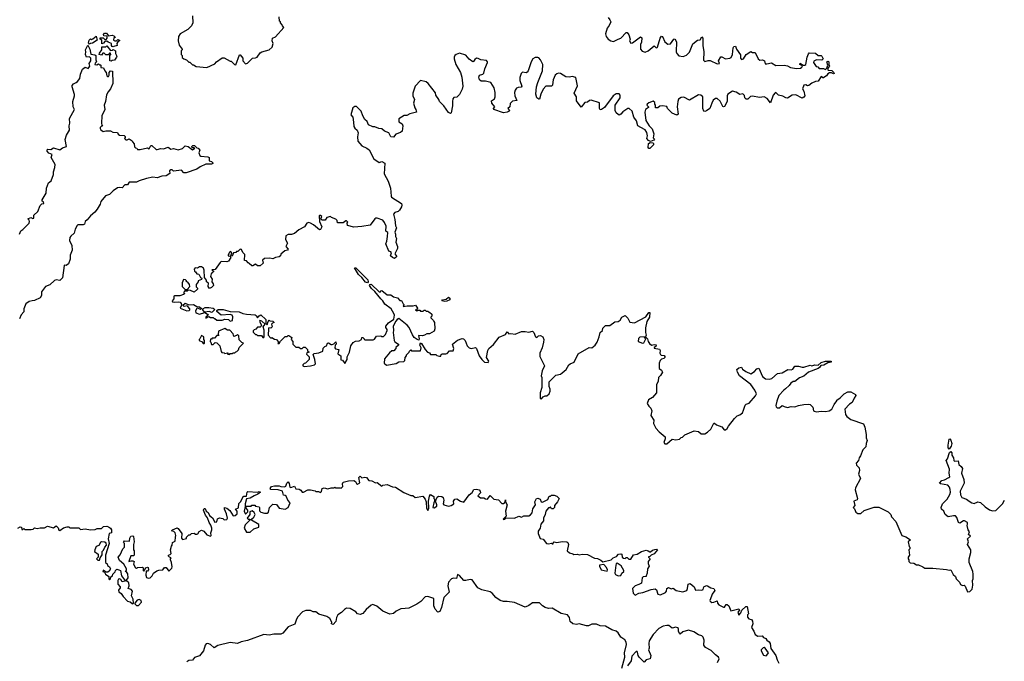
# Model space of a CAD drawing. Extents: x 2219101 to 2444320, y 201258 to 358766.
# Tile 88 of 256: x 2310459 to 2321378, y 263749 to 270860. Entities that reach past the tile are written whole.
import ezdxf

# ---------------------------------------------------------------- set-up
doc = ezdxf.new("R2010")
doc.units = 0

msp = doc.modelspace()

# ---------------------------------------------------------------- linework, layer by layer
at = {"layer": '0CON10XD'}
for points in [[(2312377, 270903), (2312380, 270825), (2312366, 270794), (2312325, 270752), (2312240, 270705), (2312222, 270675), (2312218, 270625), (2312228, 270578), (2312260, 270535), (2312260, 270525), (2312250, 270515), (2312250, 270475), (2312260, 270465), (2312262, 270442), (2312280, 270425), (2312310, 270415), (2312335, 270390), (2312345, 270390), (2312375, 270360), (2312385, 270360), (2312415, 270340), (2312535, 270332), (2312625, 270372), (2312640, 270395), (2312705, 270438), (2312725, 270438), (2312795, 270400), (2312805, 270400), (2312840, 270365), (2312855, 270362), (2312895, 270470), (2312905, 270470), (2312932, 270435), (2312933, 270405), (2312965, 270372), (2312985, 270380), (2313040, 270435), (2313075, 270438), (2313093, 270447), (2313127, 270493), (2313144, 270506), (2313224, 270526), (2313258, 270555), (2313270, 270595), (2313258, 270628), (2313262, 270655), (2313295, 270670), (2313390, 270775), (2313372, 270792), (2313370, 270805), (2313350, 270825), (2313350, 270835), (2313340, 270845), (2313338, 270892)], [(2316983, 270883), (2317005, 270860), (2317013, 270835), (2316996, 270795), (2316972, 270768), (2316957, 270705), (2316963, 270675), (2316984, 270644), (2317015, 270627), (2317045, 270620), (2317095, 270646), (2317125, 270654), (2317185, 270717), (2317195, 270720), (2317214, 270694), (2317228, 270645), (2317223, 270625), (2317235, 270602), (2317255, 270603), (2317345, 270670), (2317359, 270659), (2317355, 270612), (2317342, 270585), (2317342, 270535), (2317360, 270510), (2317395, 270502), (2317429, 270515), (2317495, 270572), (2317515, 270553), (2317525, 270550), (2317532, 270555), (2317563, 270657), (2317575, 270678), (2317586, 270676), (2317615, 270616), (2317645, 270590), (2317676, 270594), (2317714, 270646), (2317725, 270648), (2317744, 270615), (2317739, 270505), (2317746, 270486), (2317770, 270460), (2317815, 270452), (2317855, 270467), (2317885, 270502), (2317925, 270592), (2317975, 270632), (2318005, 270638), (2318025, 270670), (2318036, 270655), (2318034, 270575), (2318046, 270505), (2318042, 270412), (2318057, 270397), (2318095, 270408), (2318117, 270407), (2318195, 270371), (2318220, 270375), (2318210, 270405), (2318235, 270450), (2318245, 270450), (2318285, 270428), (2318335, 270434), (2318348, 270442), (2318364, 270476), (2318372, 270548), (2318378, 270565), (2318395, 270568), (2318409, 270535), (2318452, 270472), (2318452, 270435), (2318465, 270420), (2318485, 270425), (2318515, 270473), (2318565, 270508), (2318585, 270498), (2318616, 270496), (2318648, 270425), (2318665, 270413), (2318695, 270416), (2318718, 270405), (2318725, 270372), (2318745, 270370), (2318795, 270382), (2318845, 270352), (2318935, 270357), (2318975, 270348), (2319005, 270332), (2319075, 270320), (2319116, 270324), (2319132, 270335), (2319138, 270348), (2319110, 270365), (2319115, 270380), (2319148, 270358), (2319165, 270358), (2319176, 270364), (2319192, 270445), (2319205, 270482), (2319215, 270493), (2319285, 270490), (2319315, 270462), (2319345, 270462), (2319355, 270457), (2319370, 270425), (2319355, 270412), (2319294, 270416), (2319265, 270400), (2319260, 270385), (2319292, 270342), (2319308, 270338), (2319325, 270320), (2319371, 270321), (2319395, 270310), (2319408, 270322), (2319420, 270355), (2319410, 270395), (2319425, 270400), (2319430, 270395), (2319430, 270355), (2319440, 270345), (2319420, 270325), (2319420, 270305), (2319425, 270300), (2319465, 270298), (2319488, 270275), (2319490, 270265), (2319485, 270262), (2319462, 270272), (2319438, 270272), (2319420, 270260), (2319405, 270238), (2319375, 270220), (2319364, 270214), (2319358, 270228), (2319345, 270230), (2319312, 270178), (2319285, 270174), (2319244, 270156), (2319210, 270130), (2319195, 270129), (2319175, 270139), (2319154, 270136), (2319140, 270095), (2319155, 270070), (2319164, 270016), (2319155, 270003), (2319135, 269992), (2319065, 270029), (2319025, 270024), (2318975, 269992), (2318955, 269994), (2318923, 270013), (2318873, 270025), (2318845, 270054), (2318835, 270050), (2318814, 270025), (2318785, 269940), (2318747, 269987), (2318715, 270004), (2318663, 269997), (2318585, 270014), (2318562, 270008), (2318535, 269981), (2318515, 269978), (2318500, 269995), (2318495, 270020), (2318477, 270037), (2318445, 270030), (2318405, 270058), (2318365, 270070), (2318310, 270035), (2318304, 270015), (2318306, 269954), (2318275, 269898), (2318265, 269893), (2318255, 269900), (2318226, 269956), (2318195, 269986), (2318175, 269986), (2318150, 269970), (2318134, 269935), (2318112, 269878), (2318075, 269850), (2318055, 269842), (2318047, 269847), (2318036, 269875), (2318034, 270004), (2318013, 270023), (2317985, 270026), (2317885, 269970), (2317825, 270001), (2317795, 269999), (2317765, 269978), (2317756, 269955), (2317751, 269895), (2317760, 269815), (2317745, 269803), (2317694, 269824), (2317642, 269875), (2317637, 269897), (2317587, 269907), (2317558, 269902), (2317535, 269882), (2317510, 269885), (2317510, 269915), (2317503, 269923), (2317502, 269942), (2317483, 269957), (2317435, 269940), (2317418, 269925), (2317412, 269915), (2317432, 269895), (2317432, 269888), (2317397, 269865), (2317392, 269835), (2317401, 269745), (2317441, 269685), (2317471, 269651), (2317490, 269595), (2317485, 269550), (2317498, 269535), (2317490, 269525), (2317455, 269509), (2317431, 269521), (2317414, 269545), (2317420, 269575), (2317415, 269611), (2317395, 269638), (2317346, 269666)], [(2311235, 270590), (2311223, 270603), (2311230, 270635), (2311243, 270647), (2311255, 270642), (2311271, 270649), (2311308, 270678), (2311320, 270635), (2311265, 270600), (2311243, 270597), (2311235, 270590)], [(2311495, 270558), (2311485, 270562), (2311478, 270575), (2311476, 270596), (2311440, 270610), (2311425, 270622), (2311405, 270620), (2311389, 270601), (2311372, 270592), (2311370, 270635), (2311350, 270645), (2311352, 270658), (2311385, 270660), (2311405, 270640), (2311418, 270642), (2311430, 270655), (2311428, 270678), (2311392, 270682), (2311388, 270695), (2311399, 270711), (2311421, 270711), (2311445, 270680), (2311485, 270688), (2311505, 270680), (2311520, 270665), (2311502, 270658), (2311500, 270635), (2311515, 270628), (2311532, 270628), (2311548, 270642), (2311567, 270635), (2311568, 270625), (2311546, 270614), (2311538, 270595), (2311540, 270575), (2311505, 270562), (2311495, 270558)], [(2310456, 268484), (2310471, 268519), (2310496, 268534), (2310566, 268604), (2310570, 268625), (2310565, 268640), (2310550, 268655), (2310583, 268667), (2310605, 268658), (2310615, 268662), (2310618, 268695), (2310662, 268735), (2310685, 268800), (2310705, 268820), (2310727, 268825), (2310725, 268840), (2310708, 268848), (2310707, 268865), (2310752, 268938), (2310756, 268995), (2310779, 269051), (2310808, 269075), (2310836, 269144), (2310833, 269175), (2310849, 269221), (2310852, 269255), (2310808, 269335), (2310818, 269368), (2310782, 269382), (2310763, 269403), (2310763, 269417), (2310773, 269427), (2310805, 269423), (2310835, 269440), (2310905, 269417), (2310935, 269442), (2310977, 269455), (2310963, 269533), (2310980, 269580), (2311013, 269637), (2311007, 269685), (2311017, 269715), (2311012, 269765), (2311066, 269865), (2311054, 269895), (2311047, 269955), (2311068, 270015), (2311067, 270033), (2311042, 270115), (2311043, 270133), (2311055, 270148), (2311085, 270163), (2311102, 270175), (2311125, 270210), (2311134, 270255), (2311156, 270314), (2311185, 270333), (2311220, 270320), (2311236, 270345), (2311229, 270375), (2311247, 270405), (2311248, 270435), (2311235, 270450), (2311200, 270445), (2311190, 270475), (2311193, 270505), (2311188, 270525), (2311215, 270580), (2311237, 270535), (2311247, 270477), (2311292, 270472), (2311302, 270462), (2311302, 270415), (2311310, 270395), (2311295, 270380), (2311292, 270365), (2311315, 270362), (2311335, 270370), (2311345, 270360), (2311355, 270360), (2311360, 270355), (2311360, 270330), (2311388, 270328), (2311402, 270292), (2311420, 270275), (2311425, 270240), (2311435, 270232), (2311445, 270232), (2311452, 270245), (2311450, 270275), (2311468, 270292), (2311489, 270289), (2311493, 270155), (2311466, 270095), (2311439, 270061), (2311423, 270027), (2311412, 269955), (2311396, 269915), (2311402, 269865), (2311371, 269795), (2311368, 269715), (2311372, 269692), (2311380, 269685), (2311365, 269680), (2311353, 269665), (2311353, 269655), (2311360, 269640), (2311385, 269622), (2311415, 269630), (2311465, 269630), (2311493, 269613), (2311545, 269610), (2311552, 269592), (2311565, 269580), (2311617, 269577), (2311630, 269565), (2311630, 269555), (2311620, 269545), (2311635, 269530), (2311652, 269528), (2311675, 269540), (2311708, 269518), (2311710, 269505), (2311730, 269485), (2311732, 269452), (2311745, 269440), (2311758, 269438), (2311765, 269420), (2311795, 269420), (2311875, 269440), (2311895, 269430), (2311914, 269466), (2311925, 269468), (2311972, 269422), (2311985, 269420), (2312025, 269432), (2312055, 269428), (2312105, 269448), (2312135, 269427), (2312165, 269432), (2312215, 269417), (2312265, 269434), (2312295, 269462), (2312326, 269456), (2312375, 269418), (2312400, 269435), (2312392, 269442), (2312372, 269442), (2312370, 269455), (2312380, 269465), (2312396, 269466), (2312422, 269442), (2312438, 269438), (2312458, 269415), (2312446, 269385), (2312456, 269356), (2312469, 269349), (2312545, 269342), (2312560, 269335), (2312560, 269295), (2312585, 269290), (2312600, 269275), (2312600, 269265), (2312585, 269260), (2312525, 269261), (2312461, 269229), (2312425, 269203), (2312305, 269162), (2312280, 269165), (2312252, 269192), (2312165, 269180), (2312152, 269195), (2312135, 269198), (2312121, 269185), (2312123, 269155), (2312085, 269129), (2312034, 269126), (2311985, 269109), (2311935, 269114), (2311865, 269102), (2311785, 269076), (2311755, 269059), (2311709, 269059)], [(2311475, 270400), (2311460, 270405), (2311460, 270465), (2311470, 270475), (2311468, 270488), (2311455, 270490), (2311445, 270470), (2311415, 270470), (2311395, 270490), (2311382, 270488), (2311365, 270468), (2311342, 270475), (2311345, 270490), (2311370, 270525), (2311372, 270558), (2311415, 270560), (2311425, 270570), (2311465, 270520), (2311487, 270523), (2311495, 270530), (2311520, 270515), (2311520, 270485), (2311536, 270456), (2311533, 270445), (2311509, 270411), (2311485, 270410), (2311475, 270400)], [(2317346, 269666), (2317314, 269684), (2317299, 269739), (2317270, 269780), (2317250, 269845), (2317216, 269876), (2317204, 269876), (2317149, 269841), (2317126, 269814), (2317106, 269804), (2317095, 269808), (2317075, 269830), (2317063, 269855), (2317062, 269915), (2317118, 269995), (2317117, 270025), (2317105, 270040), (2317075, 270038), (2317040, 270015), (2316945, 269887), (2316910, 269865), (2316895, 269862), (2316890, 269875), (2316889, 269939), (2316795, 269967), (2316776, 269964), (2316755, 269948), (2316725, 269942), (2316685, 269892), (2316632, 269962), (2316634, 270005), (2316609, 270045), (2316646, 270126), (2316625, 270218), (2316585, 270232), (2316555, 270224), (2316515, 270228), (2316457, 270265), (2316435, 270269), (2316415, 270261), (2316396, 270244), (2316376, 270195), (2316372, 270168), (2316369, 270135), (2316358, 270122), (2316295, 270123), (2316265, 270092), (2316239, 270035), (2316225, 269980), (2316215, 269978), (2316192, 269995), (2316184, 270035), (2316190, 270115), (2316204, 270166), (2316257, 270295), (2316260, 270365), (2316236, 270415), (2316216, 270436), (2316205, 270442), (2316175, 270442), (2316148, 270425), (2316130, 270395), (2316096, 270294), (2316085, 270278), (2316075, 270272), (2316035, 270278), (2316020, 270265), (2316005, 270220), (2316004, 270185), (2316026, 270124), (2316019, 270111), (2315985, 270108), (2315970, 270100), (2315952, 270078), (2315946, 270054), (2315949, 270015), (2315972, 269965), (2315925, 269956), (2315899, 269931), (2315894, 269895), (2315873, 269875), (2315889, 269855), (2315886, 269845), (2315864, 269834), (2315825, 269827), (2315718, 269865), (2315714, 269875), (2315727, 269895), (2315694, 269935), (2315690, 269960), (2315723, 269985), (2315732, 270005), (2315731, 270055), (2315720, 270105), (2315683, 270165), (2315625, 270178), (2315575, 270179), (2315559, 270195), (2315550, 270225), (2315558, 270245), (2315594, 270256), (2315605, 270267), (2315618, 270315), (2315648, 270385), (2315647, 270395), (2315635, 270410), (2315574, 270414), (2315545, 270430), (2315525, 270433), (2315505, 270418), (2315493, 270397), (2315483, 270393), (2315442, 270422), (2315405, 270467), (2315335, 270488), (2315300, 270475), (2315285, 270462), (2315277, 270445), (2315276, 270425), (2315296, 270365), (2315348, 270275), (2315364, 270225), (2315374, 270125), (2315365, 270090), (2315335, 270030), (2315305, 270002), (2315275, 269998), (2315262, 269985), (2315257, 269955), (2315258, 269905), (2315243, 269827), (2315235, 269822), (2315215, 269833), (2315164, 269904), (2315115, 269952), (2315107, 269977), (2315074, 270025), (2315070, 270050), (2314989, 270155), (2314965, 270171), (2314905, 270188), (2314844, 270125), (2314817, 270045), (2314817, 270015), (2314837, 269975), (2314827, 269935), (2314840, 269885), (2314853, 269865), (2314858, 269835), (2314785, 269818), (2314752, 269798), (2314723, 269797), (2314665, 269762), (2314665, 269730), (2314700, 269705), (2314708, 269685), (2314700, 269625), (2314681, 269609), (2314629, 269591), (2314605, 269560), (2314574, 269564), (2314552, 269605), (2314506, 269626), (2314475, 269652), (2314440, 269655), (2314397, 269673), (2314375, 269672), (2314328, 269695), (2314311, 269731), (2314287, 269755), (2314263, 269795), (2314246, 269846), (2314195, 269898), (2314175, 269900), (2314153, 269885), (2314133, 269805), (2314152, 269782), (2314162, 269725), (2314164, 269675), (2314175, 269657), (2314202, 269635), (2314213, 269605), (2314204, 269564), (2314208, 269515), (2314255, 269463), (2314308, 269438), (2314335, 269418), (2314387, 269317), (2314445, 269277), (2314475, 269287), (2314509, 269269), (2314502, 269152), (2314545, 269070), (2314570, 268995), (2314578, 268905), (2314582, 268895), (2314692, 268825), (2314698, 268805), (2314694, 268785), (2314670, 268750), (2314655, 268734), (2314620, 268725), (2314606, 268705), (2314621, 268645), (2314627, 268577), (2314638, 268555), (2314618, 268505), (2314628, 268485), (2314628, 268458), (2314638, 268435), (2314632, 268395), (2314648, 268345), (2314647, 268323), (2314620, 268265), (2314640, 268235), (2314615, 268213), (2314594, 268224), (2314573, 268245), (2314582, 268275), (2314576, 268286), (2314552, 268295), (2314520, 268375), (2314532, 268405), (2314538, 268458), (2314542, 268502), (2314518, 268518), (2314523, 268573), (2314504, 268614), (2314485, 268637), (2314425, 268660), (2314408, 268662), (2314397, 268653), (2314346, 268584), (2314255, 268568), (2314165, 268562), (2314095, 268580), (2314090, 268605), (2314098, 268615), (2314085, 268630), (2314075, 268630), (2314045, 268610), (2313985, 268610), (2313980, 268635), (2313965, 268650), (2313918, 268668), (2313905, 268680), (2313865, 268668), (2313845, 268640), (2313815, 268640), (2313800, 268655), (2313808, 268678), (2313795, 268690), (2313785, 268690), (2313780, 268685), (2313783, 268625), (2313808, 268565), (2313796, 268534), (2313785, 268533), (2313718, 268588), (2313685, 268606), (2313665, 268611), (2313644, 268606), (2313616, 268564), (2313555, 268533), (2313508, 268492), (2313475, 268478), (2313435, 268480), (2313412, 268465), (2313408, 268425), (2313428, 268385), (2313412, 268345), (2313437, 268317), (2313430, 268305), (2313401, 268299), (2313355, 268260), (2313350, 268245), (2313336, 268234), (2313295, 268226), (2313265, 268210), (2313234, 268216), (2313175, 268212), (2313152, 268195), (2313159, 268161), (2313125, 268132), (2313095, 268132), (2313075, 268150), (2313045, 268132), (2313033, 268133), (2313005, 268160), (2312994, 268164), (2312975, 268188), (2312952, 268192), (2312957, 268257), (2312932, 268282), (2312920, 268315), (2312905, 268318), (2312878, 268292), (2312865, 268290), (2312855, 268280), (2312832, 268278), (2312815, 268240), (2312800, 268245), (2312810, 268275), (2312795, 268290), (2312782, 268278), (2312780, 268265), (2312770, 268255), (2312770, 268245), (2312788, 268238), (2312800, 268225), (2312776, 268184), (2312755, 268178), (2312695, 268180), (2312681, 268169), (2312628, 268092), (2312595, 268090), (2312590, 268085), (2312608, 268078), (2312610, 268065), (2312595, 268060), (2312582, 268045), (2312577, 268015), (2312592, 267985), (2312590, 267955), (2312604, 267934), (2312607, 267915), (2312588, 267892), (2312565, 267880), (2312548, 267905), (2312552, 267942), (2312530, 267955), (2312530, 267975), (2312510, 268005), (2312504, 268085), (2312497, 268107), (2312475, 268122), (2312455, 268122), (2312432, 268108), (2312405, 268110), (2312393, 268095), (2312398, 268075), (2312410, 268065), (2312422, 268042), (2312445, 268040), (2312464, 268004), (2312480, 267995), (2312475, 267980), (2312440, 267965), (2312440, 267955), (2312418, 267925), (2312418, 267898), (2312430, 267885), (2312430, 267875), (2312395, 267840), (2312355, 267860), (2312328, 267862), (2312317, 267853), (2312285, 267850), (2312280, 267835), (2312290, 267825), (2312277, 267813), (2312235, 267800), (2312175, 267800), (2312170, 267795), (2312170, 267765), (2312152, 267745), (2312154, 267734), (2312175, 267728), (2312225, 267732), (2312239, 267729), (2312250, 267715), (2312254, 267695), (2312240, 267665), (2312314, 267634), (2312338, 267638), (2312347, 267643), (2312347, 267655), (2312325, 267683), (2312315, 267690), (2312285, 267683), (2312268, 267695), (2312295, 267718), (2312335, 267700), (2312385, 267704), (2312425, 267683), (2312455, 267678), (2312470, 267665), (2312472, 267655), (2312465, 267650), (2312435, 267664), (2312425, 267659), (2312410, 267635), (2312412, 267612), (2312455, 267598), (2312514, 267614), (2312542, 267595), (2312550, 267585), (2312522, 267565), (2312523, 267553), (2312555, 267570), (2312575, 267560), (2312605, 267560), (2312615, 267550), (2312625, 267550), (2312645, 267530), (2312705, 267530), (2312735, 267540), (2312775, 267538), (2312795, 267520), (2312820, 267525), (2312822, 267568), (2312816, 267585), (2312795, 267593), (2312695, 267587), (2312646, 267625), (2312644, 267636), (2312662, 267648), (2312715, 267648), (2312795, 267627), (2312894, 267624), (2312935, 267606), (2312975, 267598), (2313070, 267590), (2313082, 267582), (2313095, 267558), (2313115, 267578), (2313135, 267588), (2313188, 267538), (2313190, 267495), (2313205, 267480), (2313213, 267517), (2313225, 267530), (2313233, 267523), (2313268, 267518), (2313280, 267505), (2313262, 267498), (2313250, 267485)], [(2317434, 269434), (2317429, 269445), (2317432, 269488), (2317449, 269501), (2317484, 269494), (2317489, 269485), (2317486, 269475), (2317445, 269434), (2317434, 269434)], [(2311709, 269059), (2311672, 269058), (2311655, 269032), (2311625, 269030), (2311595, 268997), (2311565, 269002), (2311545, 268997), (2311495, 268962), (2311455, 268923), (2311411, 268909), (2311358, 268845), (2311350, 268815), (2311319, 268761), (2311293, 268727), (2311244, 268686), (2311209, 268641), (2311187, 268623), (2311178, 268595), (2311163, 268587), (2311105, 268587), (2311095, 268578), (2311075, 268540), (2311062, 268495), (2311025, 268463), (2311014, 268445), (2311011, 268415), (2311037, 268357), (2311042, 268305), (2311018, 268252), (2311019, 268205), (2311000, 268155), (2310975, 268137), (2310955, 268140), (2310952, 268135), (2310935, 267998), (2310905, 267971), (2310865, 267976), (2310845, 267971), (2310795, 267922), (2310745, 267902), (2310702, 267845), (2310700, 267805), (2310685, 267779), (2310625, 267749), (2310596, 267744), (2310564, 267736), (2310529, 267711), (2310506, 267655), (2310505, 267624), (2310475, 267590), (2310457, 267545)], [(2314315, 267944), (2314295, 267952), (2314252, 268005), (2314218, 268035), (2314171, 268109), (2314185, 268110), (2314203, 268095), (2314319, 267979), (2314324, 267955), (2314315, 267944)], [(2312315, 267870), (2312346, 267904), (2312344, 267924), (2312325, 267950), (2312310, 267955), (2312310, 267965), (2312298, 267978), (2312275, 267980), (2312262, 267945), (2312262, 267905), (2312295, 267870), (2312315, 267870)], [(2313250, 267485), (2313260, 267455), (2313245, 267442), (2313223, 267447), (2313217, 267433), (2313213, 267363), (2313245, 267330), (2313255, 267338), (2313285, 267320), (2313306, 267316), (2313330, 267285), (2313323, 267273), (2313335, 267272), (2313351, 267299), (2313405, 267350), (2313425, 267350), (2313435, 267360), (2313445, 267360), (2313478, 267338), (2313470, 267315), (2313490, 267295), (2313490, 267265), (2313522, 267232), (2313555, 267230), (2313575, 267218), (2313592, 267218), (2313605, 267230), (2313625, 267230), (2313650, 267205), (2313652, 267192), (2313670, 267175), (2313642, 267168), (2313640, 267155), (2313670, 267125), (2313670, 267095), (2313630, 267055), (2313615, 267050), (2313600, 267035), (2313600, 267025), (2313615, 267018), (2313685, 267023), (2313730, 267035), (2313740, 267045), (2313732, 267095), (2313712, 267148), (2313725, 267160), (2313775, 267168), (2313820, 267185), (2313825, 267220), (2313843, 267237), (2313862, 267245), (2313873, 267277), (2313885, 267278), (2313915, 267260), (2313925, 267260), (2313943, 267267), (2313965, 267290), (2313970, 267265), (2313958, 267252), (2313953, 267223), (2313963, 267213), (2313997, 267207), (2313988, 267158), (2314020, 267135), (2314022, 267092), (2314038, 267088), (2314065, 267050), (2314090, 267095), (2314092, 267125), (2314117, 267175), (2314133, 267245), (2314157, 267283), (2314183, 267297), (2314225, 267303), (2314250, 267315), (2314255, 267340), (2314265, 267340), (2314280, 267325), (2314280, 267315), (2314291, 267311), (2314379, 267311), (2314395, 267320), (2314415, 267352), (2314465, 267358), (2314475, 267350), (2314495, 267350), (2314515, 267370), (2314536, 267415), (2314536, 267426), (2314518, 267448), (2314520, 267465), (2314549, 267501), (2314609, 267541), (2314614, 267586), (2314609, 267605), (2314577, 267657), (2314507, 267707), (2314488, 267745), (2314465, 267765), (2314397, 267847), (2314360, 267880), (2314340, 267915), (2314344, 267926), (2314355, 267928), (2314445, 267844), (2314455, 267840), (2314463, 267857), (2314475, 267858), (2314535, 267810), (2314575, 267810), (2314605, 267790), (2314648, 267778), (2314675, 267750), (2314695, 267750), (2314712, 267712), (2314720, 267705), (2314720, 267695), (2314710, 267685), (2314715, 267680), (2314755, 267688), (2314822, 267688), (2314847, 267697), (2314870, 267665), (2314868, 267652), (2314850, 267645), (2314862, 267632), (2314875, 267640), (2314895, 267640), (2314905, 267630), (2314935, 267630), (2314945, 267640), (2314955, 267640), (2314965, 267630), (2314985, 267630), (2314995, 267620), (2315005, 267620), (2315028, 267598), (2315030, 267575), (2315020, 267565), (2315020, 267555), (2315048, 267528), (2315050, 267515), (2315060, 267505), (2315062, 267435), (2315055, 267410), (2315005, 267380), (2314973, 267377), (2314947, 267363), (2314925, 267358), (2314880, 267360), (2314890, 267325), (2314885, 267310), (2314868, 267315), (2314835, 267340), (2314816, 267366), (2314779, 267449), (2314756, 267476), (2314665, 267550), (2314644, 267536), (2314629, 267521), (2314602, 267465), (2314604, 267415), (2314599, 267395), (2314612, 267305), (2314621, 267291), (2314660, 267265), (2314660, 267255), (2314632, 267228), (2314630, 267215), (2314608, 267192), (2314585, 267190), (2314561, 267169), (2314505, 267100), (2314500, 267055), (2314525, 267030), (2314635, 267050), (2314665, 267070), (2314718, 267072), (2314730, 267085), (2314732, 267118), (2314750, 267135), (2314750, 267145), (2314780, 267175), (2314782, 267188), (2314795, 267200), (2314805, 267190), (2314905, 267190), (2314912, 267225), (2314898, 267255), (2314905, 267280), (2314915, 267272), (2314954, 267204), (2314980, 267175), (2315005, 267170), (2315015, 267150), (2315075, 267150), (2315085, 267140), (2315115, 267130), (2315128, 267132), (2315132, 267148), (2315143, 267157), (2315185, 267156), (2315198, 267162), (2315225, 267190), (2315265, 267190), (2315272, 267215), (2315258, 267265), (2315315, 267308), (2315365, 267328), (2315380, 267325), (2315398, 267305), (2315423, 267245), (2315445, 267222), (2315465, 267218), (2315515, 267228), (2315526, 267216), (2315553, 267135), (2315583, 267095), (2315615, 267063), (2315655, 267060), (2315660, 267075), (2315637, 267117), (2315649, 267195), (2315660, 267215), (2315715, 267262), (2315778, 267342), (2315848, 267372), (2315865, 267400), (2315885, 267380), (2315905, 267384), (2315955, 267374), (2316024, 267404), (2316066, 267406), (2316105, 267397), (2316147, 267407), (2316162, 267392), (2316178, 267345), (2316195, 267340), (2316214, 267356), (2316235, 267362), (2316262, 267345), (2316270, 267315), (2316269, 267285), (2316254, 267225), (2316228, 267165), (2316228, 267128), (2316280, 267025), (2316253, 266967), (2316242, 266915), (2316250, 266895), (2316250, 266785), (2316232, 266725), (2316232, 266662), (2316245, 266660), (2316265, 266680), (2316285, 266690), (2316305, 266690), (2316330, 266715), (2316342, 266745), (2316342, 266765), (2316330, 266795), (2316330, 266845), (2316405, 266920), (2316455, 266932), (2316473, 266947), (2316520, 266985), (2316550, 267035), (2316565, 267048), (2316608, 267065), (2316651, 267159), (2316775, 267228), (2316805, 267222), (2316839, 267255), (2316862, 267285), (2316886, 267345), (2316895, 267392), (2316922, 267415), (2316925, 267440), (2316955, 267470), (2317005, 267472), (2317058, 267512), (2317095, 267517), (2317118, 267532), (2317138, 267562), (2317175, 267582), (2317204, 267554), (2317225, 267508), (2317275, 267502), (2317403, 267567), (2317434, 267615), (2317445, 267616), (2317442, 267565), (2317415, 267515), (2317400, 267445), (2317398, 267395), (2317407, 267365), (2317400, 267345), (2317420, 267325), (2317427, 267295), (2317442, 267272), (2317465, 267254), (2317495, 267260), (2317516, 267256), (2317515, 267240), (2317494, 267226), (2317495, 267220), (2317555, 267208), (2317562, 267195), (2317558, 267165), (2317565, 267150), (2317573, 267143), (2317607, 267137), (2317612, 267128), (2317612, 267115), (2317602, 267105), (2317575, 267098), (2317562, 267085), (2317550, 267055), (2317552, 266995), (2317576, 266976), (2317586, 266955), (2317565, 266917), (2317544, 266895), (2317539, 266855), (2317520, 266815), (2317522, 266725), (2317476, 266674), (2317432, 266648), (2317419, 266605), (2317435, 266578), (2317458, 266555), (2317468, 266525), (2317458, 266475), (2317492, 266422), (2317489, 266385), (2317514, 266334), (2317551, 266291), (2317617, 266237), (2317618, 266215), (2317603, 266175), (2317615, 266160), (2317635, 266160), (2317695, 266210), (2317735, 266203), (2317775, 266210), (2317795, 266230), (2317808, 266232), (2317835, 266260), (2317938, 266302), (2317987, 266297), (2318015, 266270), (2318055, 266272), (2318085, 266288), (2318125, 266322), (2318155, 266388), (2318165, 266388), (2318185, 266372), (2318245, 266348), (2318270, 266315), (2318287, 266313), (2318305, 266330), (2318318, 266355), (2318385, 266442), (2318415, 266470), (2318445, 266480), (2318475, 266502), (2318484, 266534), (2318505, 266590), (2318515, 266600), (2318548, 266612), (2318620, 266690), (2318628, 266715), (2318613, 266755), (2318565, 266816), (2318440, 266915), (2318418, 266955), (2318410, 266985), (2318435, 267002), (2318465, 267010), (2318476, 266986), (2318512, 266962), (2318565, 266936), (2318607, 266963), (2318635, 266990), (2318655, 266998), (2318695, 266907), (2318731, 266881), (2318775, 266876), (2318798, 266882), (2318862, 266938), (2318915, 266948), (2318978, 266982), (2319015, 266978), (2319033, 266987), (2319055, 267020), (2319095, 267022), (2319135, 267010), (2319155, 267010), (2319225, 267030), (2319245, 267026), (2319275, 267034), (2319315, 267031), (2319345, 267062), (2319395, 267076), (2319458, 267075), (2319456, 267064), (2319422, 267058), (2319377, 267033), (2319342, 267028), (2319330, 267005), (2319312, 266995), (2319207, 266955), (2319155, 266911), (2319105, 266890), (2319055, 266851), (2319035, 266849), (2319009, 266831), (2318991, 266805), (2318952, 266768), (2318931, 266755), (2318878, 266695), (2318854, 266634), (2318844, 266585), (2318849, 266569), (2318860, 266560), (2318885, 266557), (2318915, 266586), (2318935, 266574), (2318975, 266564), (2319015, 266572), (2319055, 266571), (2319095, 266586), (2319155, 266596), (2319209, 266599), (2319226, 266596), (2319253, 266565), (2319263, 266525), (2319270, 266520), (2319295, 266514), (2319345, 266521), (2319395, 266518), (2319435, 266526), (2319465, 266544), (2319490, 266595), (2319520, 266635), (2319520, 266645), (2319559, 266671), (2319600, 266715), (2319643, 266737), (2319677, 266737), (2319728, 266708), (2319730, 266695), (2319713, 266665), (2319691, 266619), (2319662, 266598), (2319609, 266545), (2319617, 266485), (2319631, 266461), (2319675, 266430), (2319815, 266382), (2319831, 266345), (2319847, 266263), (2319847, 266227), (2319858, 266195), (2319847, 266165), (2319843, 266125), (2319808, 266092), (2319784, 266025), (2319767, 266003), (2319759, 265975), (2319736, 265945), (2319739, 265925), (2319768, 265895), (2319771, 265865), (2319759, 265825), (2319784, 265775), (2319728, 265672), (2319725, 265650), (2319750, 265555), (2319745, 265540), (2319710, 265525), (2319720, 265475), (2319700, 265455), (2319718, 265438), (2319732, 265402), (2319755, 265388), (2319785, 265388), (2319825, 265420), (2319935, 265457), (2319986, 265456), (2320045, 265428)], [(2315175, 267739), (2315142, 267745), (2315147, 267755), (2315187, 267763), (2315215, 267787), (2315229, 267775), (2315229, 267755), (2315195, 267742), (2315175, 267739)], [(2312585, 267616), (2312565, 267626), (2312508, 267618), (2312490, 267645), (2312490, 267655), (2312515, 267669), (2312555, 267670), (2312605, 267662), (2312616, 267656), (2312620, 267645), (2312595, 267620), (2312585, 267616)], [(2313165, 267338), (2313170, 267345), (2313171, 267421), (2313159, 267455), (2313180, 267485), (2313145, 267518), (2313124, 267526), (2313120, 267515), (2313142, 267475), (2313137, 267463), (2313125, 267452), (2313098, 267452), (2313078, 267432), (2313060, 267425), (2313048, 267412), (2313048, 267398), (2313075, 267370), (2313085, 267370), (2313095, 267360), (2313142, 267362), (2313155, 267340), (2313165, 267338)], [(2312785, 267150), (2312795, 267160), (2312815, 267160), (2312825, 267170), (2312845, 267170), (2312855, 267180), (2312868, 267182), (2312887, 267203), (2312892, 267228), (2312940, 267275), (2312922, 267282), (2312892, 267312), (2312890, 267355), (2312875, 267370), (2312865, 267360), (2312835, 267350), (2312828, 267378), (2312788, 267418), (2312765, 267420), (2312735, 267438), (2312665, 267408), (2312660, 267375), (2312668, 267362), (2312645, 267360), (2312618, 267332), (2312595, 267330), (2312585, 267320), (2312575, 267320), (2312570, 267295), (2312580, 267285), (2312585, 267260), (2312605, 267260), (2312628, 267282), (2312645, 267280), (2312680, 267245), (2312692, 267182), (2312702, 267172), (2312725, 267170), (2312735, 267160), (2312765, 267170), (2312770, 267165), (2312762, 267152), (2312785, 267150)], [(2312505, 267270), (2312510, 267275), (2312510, 267305), (2312500, 267315), (2312500, 267345), (2312475, 267360), (2312458, 267322), (2312450, 267315), (2312450, 267305), (2312482, 267292), (2312495, 267270), (2312505, 267270)], [(2317365, 267274), (2317380, 267280), (2317402, 267322), (2317384, 267344), (2317335, 267342), (2317323, 267327), (2317318, 267295), (2317365, 267274)], [(2320765, 266102), (2320754, 266114), (2320754, 266144), (2320765, 266212), (2320775, 266214), (2320785, 266202), (2320796, 266165), (2320789, 266135), (2320765, 266102)], [(2320045, 265428), (2320090, 265405), (2320118, 265375), (2320125, 265350), (2320175, 265300), (2320242, 265145), (2320285, 265129), (2320338, 265095), (2320312, 265075), (2320323, 265023), (2320330, 265015), (2320330, 264995), (2320320, 264985), (2320328, 264925), (2320312, 264905), (2320312, 264885), (2320320, 264875), (2320320, 264855), (2320332, 264842), (2320375, 264838), (2320405, 264818), (2320425, 264818), (2320475, 264798), (2320495, 264780), (2320585, 264782), (2320735, 264768), (2320765, 264758), (2320785, 264762), (2320810, 264710), (2320835, 264688), (2320842, 264665), (2320882, 264625), (2320892, 264602), (2320915, 264590), (2320932, 264592), (2320943, 264583), (2320968, 264518), (2320997, 264523), (2321022, 264548), (2321029, 264595), (2321023, 264645), (2321031, 264665), (2321033, 264715), (2321029, 264745), (2320986, 264845), (2320989, 264885), (2321008, 264955), (2321006, 264985), (2320968, 265045), (2320982, 265075), (2320970, 265105), (2321002, 265135), (2320980, 265155), (2320992, 265185), (2320978, 265208), (2320967, 265255), (2320969, 265271), (2320968, 265288), (2320935, 265306), (2320924, 265306), (2320885, 265281), (2320868, 265288), (2320852, 265342), (2320835, 265360), (2320815, 265362), (2320755, 265349), (2320721, 265375), (2320707, 265415), (2320681, 265435), (2320679, 265455), (2320692, 265495), (2320743, 265547), (2320772, 265598), (2320779, 265625), (2320777, 265655), (2320770, 265680), (2320753, 265703), (2320670, 265715), (2320660, 265725), (2320685, 265752), (2320715, 265761), (2320764, 265785), (2320772, 265795), (2320766, 265835), (2320769, 265879), (2320732, 265975), (2320748, 265995), (2320770, 266065), (2320785, 266073), (2320795, 266060), (2320796, 266035), (2320814, 266005), (2320816, 265976), (2320827, 265967), (2320865, 265970), (2320875, 265930), (2320899, 265909), (2320913, 265885), (2320904, 265835), (2320929, 265765), (2320934, 265725), (2320889, 265635), (2320892, 265595), (2320908, 265565), (2320957, 265547), (2320986, 265526), (2321016, 265506), (2321045, 265500), (2321085, 265517), (2321115, 265510), (2321165, 265462), (2321215, 265429), (2321245, 265416), (2321285, 265420), (2321357, 265493), (2321381, 265535)], [(2310440, 265225), (2310465, 265240), (2310480, 265235), (2310485, 265210), (2310495, 265210), (2310505, 265220), (2310515, 265210), (2310585, 265210), (2310607, 265213), (2310625, 265228), (2310655, 265220), (2310685, 265230), (2310735, 265230), (2310767, 265247), (2310835, 265228), (2310865, 265250), (2310887, 265227), (2310895, 265202), (2310905, 265200), (2310945, 265230), (2310985, 265240), (2311005, 265240), (2311015, 265230), (2311115, 265230), (2311135, 265212), (2311185, 265218), (2311245, 265208), (2311295, 265210), (2311318, 265222), (2311365, 265222), (2311388, 265242), (2311425, 265246), (2311445, 265240), (2311468, 265225), (2311477, 265207), (2311478, 265172), (2311450, 265165), (2311442, 265105), (2311450, 265055), (2311411, 264925), (2311410, 264845), (2311428, 264828), (2311432, 264812), (2311456, 264796), (2311468, 264775), (2311453, 264747), (2311435, 264738), (2311418, 264738), (2311385, 264758), (2311380, 264745), (2311398, 264738), (2311412, 264715), (2311448, 264688), (2311448, 264665), (2311455, 264652), (2311467, 264663), (2311470, 264685), (2311490, 264695), (2311493, 264717), (2311518, 264742), (2311520, 264755), (2311535, 264770), (2311560, 264765), (2311577, 264757), (2311588, 264695), (2311622, 264652), (2311645, 264650), (2311662, 264675), (2311659, 264719), (2311645, 264740), (2311630, 264745), (2311642, 264758), (2311642, 264775), (2311613, 264825), (2311568, 264865), (2311550, 264905), (2311575, 264930), (2311603, 264997), (2311620, 265015), (2311620, 265055), (2311612, 265065), (2311622, 265085), (2311678, 265082), (2311682, 265115), (2311692, 265135), (2311715, 265140), (2311722, 265132), (2311728, 265075), (2311720, 265045), (2311720, 264985), (2311727, 264975), (2311730, 264925), (2311725, 264920), (2311691, 264919), (2311670, 264855), (2311695, 264862), (2311715, 264862), (2311730, 264855), (2311720, 264825), (2311744, 264784), (2311755, 264782), (2311765, 264790), (2311822, 264792), (2311830, 264785), (2311830, 264755), (2311835, 264750), (2311848, 264762), (2311850, 264775), (2311860, 264785), (2311875, 264792), (2311885, 264788), (2311887, 264763), (2311875, 264750), (2311862, 264748), (2311857, 264705), (2311865, 264678), (2311885, 264669), (2311905, 264674), (2311930, 264695), (2311943, 264725), (2311979, 264751), (2312001, 264759), (2312048, 264762), (2312065, 264790), (2312085, 264788), (2312115, 264750), (2312148, 264782), (2312152, 264795), (2312144, 264844), (2312130, 264875), (2312130, 264885), (2312140, 264895), (2312122, 264902), (2312110, 264915), (2312110, 264925), (2312128, 264932), (2312138, 264945), (2312132, 264985), (2312142, 265025), (2312152, 265038), (2312153, 265065), (2312185, 265080), (2312186, 265125), (2312192, 265145), (2312183, 265173), (2312168, 265188), (2312144, 265196), (2312153, 265207), (2312205, 265228), (2312215, 265222), (2312258, 265165), (2312252, 265115), (2312265, 265098), (2312308, 265112), (2312310, 265125), (2312335, 265150), (2312348, 265152), (2312363, 265167), (2312395, 265168), (2312408, 265158), (2312425, 265158), (2312436, 265164), (2312451, 265189), (2312475, 265202), (2312503, 265193), (2312535, 265150), (2312575, 265138), (2312582, 265145), (2312578, 265175), (2312590, 265205), (2312591, 265225), (2312579, 265259), (2312559, 265289), (2312541, 265341), (2312518, 265368), (2312499, 265425), (2312505, 265444), (2312515, 265442), (2312529, 265415), (2312550, 265400), (2312563, 265365), (2312598, 265338), (2312625, 265292), (2312646, 265294), (2312653, 265327), (2312675, 265340), (2312712, 265332), (2312728, 265318), (2312755, 265320), (2312763, 265337), (2312753, 265385), (2312730, 265435), (2312730, 265455), (2312755, 265448), (2312789, 265419), (2312825, 265362), (2312850, 265365), (2312870, 265385), (2312870, 265415), (2312853, 265437), (2312885, 265452), (2312890, 265500), (2312910, 265520), (2312936, 265575), (2312945, 265581), (2312975, 265581), (2312982, 265625), (2312989, 265631), (2313096, 265624), (2313115, 265630), (2313128, 265625), (2313099, 265601), (2313059, 265585), (2313014, 265556), (2312975, 265550), (2312958, 265495), (2312960, 265465), (2312947, 265415), (2312965, 265380), (2312990, 265405), (2312990, 265425), (2312970, 265445), (2312972, 265468), (2313025, 265470), (2313035, 265480), (2313065, 265480), (2313075, 265470), (2313115, 265460), (2313120, 265455), (2313118, 265418), (2313132, 265402), (2313175, 265390), (2313205, 265390), (2313217, 265403), (2313230, 265455), (2313268, 265492), (2313307, 265487), (2313335, 265448), (2313403, 265437), (2313437, 265455), (2313458, 265505), (2313432, 265535), (2313415, 265578), (2313405, 265588), (2313385, 265590), (2313372, 265635), (2313325, 265651), (2313244, 265654), (2313238, 265665), (2313253, 265687), (2313284, 265696), (2313335, 265696), (2313356, 265686), (2313395, 265682), (2313410, 265690), (2313420, 265725), (2313435, 265737), (2313449, 265719), (2313455, 265678), (2313466, 265674), (2313505, 265690), (2313522, 265662), (2313557, 265657), (2313577, 265647), (2313590, 265625), (2313607, 265623), (2313655, 265650), (2313685, 265650), (2313735, 265640), (2313745, 265632), (2313772, 265632), (2313795, 265620), (2313807, 265633), (2313814, 265666), (2313835, 265672), (2313875, 265660), (2313915, 265672), (2313947, 265673), (2313955, 265680), (2313965, 265672), (2314013, 265673), (2314025, 265668), (2314042, 265685), (2314038, 265715), (2314047, 265733), (2314105, 265750), (2314165, 265752), (2314183, 265743), (2314195, 265720), (2314207, 265713), (2314232, 265728), (2314220, 265785), (2314235, 265800), (2314255, 265782), (2314285, 265792), (2314305, 265788), (2314330, 265755), (2314365, 265748), (2314405, 265728), (2314425, 265730), (2314475, 265690), (2314485, 265700), (2314535, 265708), (2314595, 265683), (2314625, 265680), (2314719, 265619), (2314795, 265588), (2314817, 265587), (2314844, 265564), (2314931, 265581), (2314957, 265545), (2314968, 265515), (2314972, 265445), (2314985, 265420), (2314997, 265447), (2314993, 265525), (2315005, 265580), (2315015, 265598), (2315050, 265575), (2315050, 265555), (2315060, 265545), (2315060, 265525), (2315050, 265505), (2315040, 265455), (2315055, 265452), (2315085, 265470), (2315086, 265485), (2315070, 265525), (2315090, 265570), (2315105, 265578), (2315140, 265575), (2315154, 265564), (2315164, 265535)], [(2315164, 265535), (2315156, 265495), (2315161, 265485), (2315215, 265467), (2315245, 265476), (2315272, 265495), (2315270, 265525), (2315285, 265548), (2315305, 265550), (2315348, 265525), (2315386, 265514), (2315444, 265596), (2315478, 265622), (2315495, 265652), (2315525, 265658), (2315555, 265650), (2315566, 265636), (2315568, 265615), (2315540, 265585), (2315571, 265561), (2315605, 265563), (2315625, 265550), (2315645, 265547), (2315675, 265588), (2315716, 265546), (2315768, 265538), (2315807, 265497), (2315825, 265500), (2315839, 265511), (2315845, 265540), (2315848, 265518), (2315866, 265485), (2315847, 265413), (2315852, 265358), (2315820, 265325), (2315825, 265320), (2315840, 265325), (2315855, 265340), (2315945, 265337), (2315995, 265358), (2316025, 265348), (2316048, 265362), (2316105, 265361), (2316125, 265373), (2316141, 265395), (2316151, 265439), (2316180, 265485), (2316172, 265515), (2316190, 265555), (2316205, 265558), (2316230, 265545), (2316242, 265515), (2316255, 265513), (2316316, 265544), (2316332, 265578), (2316345, 265580), (2316355, 265590), (2316375, 265590), (2316385, 265592), (2316415, 265580), (2316440, 265555), (2316438, 265545), (2316422, 265515), (2316390, 265475), (2316388, 265455), (2316375, 265440), (2316355, 265440), (2316345, 265460), (2316335, 265450), (2316325, 265450), (2316292, 265415), (2316287, 265375), (2316268, 265335), (2316267, 265305), (2316239, 265271), (2316232, 265225), (2316208, 265192), (2316210, 265165), (2316232, 265112), (2316265, 265102), (2316302, 265055), (2316325, 265051), (2316355, 265058), (2316365, 265050), (2316375, 265052), (2316380, 265070), (2316387, 265073), (2316415, 265066), (2316475, 265078), (2316525, 265074), (2316536, 265065), (2316544, 265045), (2316530, 264975), (2316555, 264950), (2316592, 264942), (2316605, 264932), (2316645, 264938), (2316665, 264930), (2316695, 264938), (2316755, 264932), (2316833, 264893), (2316865, 264888), (2316902, 264872), (2316925, 264852), (2317017, 264873), (2317040, 264895), (2317078, 264912), (2317100, 264935), (2317125, 264940), (2317137, 264937), (2317140, 264905), (2317153, 264893), (2317175, 264890), (2317185, 264900), (2317195, 264900), (2317215, 264880), (2317235, 264880), (2317265, 264928), (2317305, 264936), (2317355, 264968), (2317405, 264983), (2317428, 264975), (2317445, 264962), (2317455, 264962), (2317475, 264980), (2317501, 264989), (2317525, 264992), (2317532, 264985), (2317495, 264942), (2317460, 264925), (2317445, 264910), (2317432, 264908), (2317432, 264902), (2317450, 264885), (2317428, 264855), (2317428, 264835), (2317440, 264805), (2317422, 264775), (2317418, 264725), (2317408, 264695), (2317405, 264690), (2317373, 264687), (2317360, 264675), (2317353, 264617), (2317325, 264600), (2317285, 264587), (2317256, 264555), (2317263, 264505), (2317275, 264489), (2317285, 264484), (2317324, 264506), (2317368, 264512), (2317463, 264547), (2317505, 264553), (2317520, 264540), (2317535, 264495), (2317565, 264486), (2317619, 264511), (2317631, 264525), (2317637, 264555), (2317655, 264566), (2317685, 264553), (2317705, 264560), (2317738, 264535), (2317812, 264518), (2317856, 264535), (2317866, 264556), (2317872, 264605), (2317895, 264610), (2317938, 264575), (2317955, 264538), (2317985, 264542), (2318025, 264538), (2318038, 264545), (2318047, 264573), (2318075, 264588), (2318087, 264587), (2318125, 264562), (2318155, 264557), (2318167, 264533), (2318137, 264495), (2318131, 264471), (2318114, 264425), (2318116, 264415), (2318135, 264402), (2318157, 264403), (2318195, 264420), (2318198, 264395), (2318211, 264375), (2318265, 264349), (2318275, 264350), (2318295, 264378), (2318305, 264378), (2318324, 264364), (2318345, 264310), (2318435, 264330), (2318440, 264315), (2318423, 264295), (2318435, 264262), (2318457, 264285), (2318468, 264315), (2318512, 264355), (2318526, 264356), (2318540, 264275), (2318530, 264265), (2318528, 264238), (2318545, 264220), (2318575, 264212), (2318586, 264195), (2318590, 264165), (2318574, 264125), (2318599, 264085), (2318614, 264045), (2318645, 264028), (2318692, 264032), (2318708, 264015), (2318733, 264003), (2318745, 263984), (2318770, 263965), (2318781, 263945), (2318790, 263890), (2318844, 263815), (2318857, 263765), (2318879, 263729)], [(2313015, 265180), (2313055, 265218), (2313110, 265235), (2313110, 265265), (2313030, 265315), (2313030, 265325), (2313055, 265347), (2313070, 265375), (2313059, 265399), (2313038, 265418), (2313010, 265405), (2313010, 265375), (2312982, 265335), (2312993, 265323), (2313010, 265325), (2313010, 265315), (2312959, 265261), (2312950, 265225), (2312975, 265180), (2313015, 265180)], [(2311345, 264870), (2311350, 264895), (2311375, 264930), (2311373, 264967), (2311388, 264982), (2311402, 265015), (2311422, 265035), (2311417, 265057), (2311405, 265070), (2311365, 265072), (2311354, 265066), (2311336, 265034), (2311307, 265023), (2311292, 264985), (2311290, 264965), (2311330, 264935), (2311330, 264905), (2311310, 264885), (2311325, 264870), (2311345, 264870)], [(2316975, 264748), (2316979, 264765), (2316968, 264788), (2316935, 264823), (2316890, 264815), (2316888, 264805), (2316907, 264765), (2316975, 264748)], [(2317095, 264697), (2317125, 264701), (2317138, 264725), (2317159, 264745), (2317160, 264755), (2317129, 264809), (2317083, 264837), (2317072, 264828), (2317069, 264815), (2317058, 264725), (2317065, 264712), (2317095, 264697)], [(2311715, 264388), (2311722, 264395), (2311718, 264438), (2311701, 264475), (2311710, 264525), (2311695, 264544), (2311662, 264555), (2311674, 264585), (2311669, 264619), (2311645, 264640), (2311595, 264632), (2311580, 264655), (2311565, 264662), (2311555, 264660), (2311548, 264645), (2311548, 264605), (2311572, 264575), (2311572, 264565), (2311554, 264536), (2311559, 264519), (2311585, 264502), (2311607, 264467), (2311655, 264417), (2311685, 264410), (2311705, 264390), (2311715, 264388)], [(2317138, 263675), (2317159, 263755), (2317169, 263795), (2317165, 263845), (2317189, 263935), (2317185, 263960), (2317169, 263989), (2317125, 264016), (2317094, 264065), (2317075, 264082), (2317025, 264098), (2316955, 264139), (2316895, 264144), (2316855, 264160), (2316805, 264161), (2316767, 264143), (2316745, 264141), (2316665, 264164), (2316635, 264159), (2316593, 264163), (2316565, 264190), (2316555, 264235), (2316535, 264266), (2316465, 264280), (2316365, 264338), (2316325, 264336), (2316285, 264347), (2316255, 264364), (2316225, 264396), (2316145, 264398), (2316105, 264367), (2316065, 264351), (2315945, 264401), (2315866, 264414), (2315825, 264412), (2315788, 264425), (2315739, 264455), (2315697, 264505), (2315678, 264518), (2315585, 264542), (2315540, 264565), (2315475, 264652), (2315455, 264656), (2315405, 264644), (2315385, 264646), (2315335, 264699), (2315315, 264710), (2315302, 264668), (2315269, 264669), (2315248, 264662), (2315213, 264625), (2315208, 264585), (2315221, 264515), (2315161, 264455), (2315137, 264345), (2315120, 264300), (2315095, 264293), (2315065, 264327), (2315051, 264365), (2315050, 264445), (2314985, 264468), (2314955, 264463), (2314908, 264412), (2314865, 264382), (2314775, 264338), (2314735, 264336), (2314685, 264331), (2314635, 264306), (2314605, 264278), (2314565, 264272), (2314485, 264306), (2314419, 264359), (2314375, 264378), (2314358, 264372), (2314300, 264325), (2314265, 264281), (2314235, 264269), (2314207, 264277), (2314187, 264297), (2314125, 264336), (2314085, 264338), (2314061, 264325), (2314029, 264291), (2313987, 264265), (2313973, 264235), (2313965, 264190), (2313935, 264158), (2313918, 264165), (2313922, 264185), (2313898, 264225), (2313867, 264247), (2313775, 264270), (2313745, 264297), (2313715, 264297), (2313685, 264313), (2313633, 264313), (2313595, 264297), (2313545, 264244), (2313528, 264215), (2313510, 264160), (2313435, 264131), (2313379, 264061), (2313355, 264052), (2313329, 264051), (2313279, 264051), (2313225, 264040), (2313165, 264048), (2312985, 263981), (2312915, 263965), (2312875, 263945), (2312795, 263957), (2312656, 263924), (2312615, 263899), (2312574, 263935), (2312545, 263946), (2312527, 263943), (2312515, 263927), (2312499, 263865), (2312455, 263811), (2312398, 263792), (2312375, 263762), (2312335, 263760), (2312313, 263745)], [(2311775, 264369), (2311810, 264405), (2311805, 264424), (2311785, 264434), (2311763, 264427), (2311737, 264395), (2311737, 264385), (2311755, 264369), (2311775, 264369)], [(2318199, 263735), (2318214, 263775), (2318209, 263795), (2318175, 263820), (2318128, 263868), (2318064, 263904), (2318045, 263930), (2318049, 263985), (2318037, 264017), (2318025, 264031), (2317985, 264042), (2317935, 264075), (2317875, 264095), (2317813, 264077), (2317785, 264050), (2317776, 264056), (2317765, 264083), (2317763, 264113), (2317755, 264122), (2317735, 264127), (2317695, 264117), (2317656, 264146), (2317635, 264148), (2317595, 264138), (2317548, 264112), (2317482, 264048), (2317439, 263975), (2317434, 263945), (2317441, 263895), (2317431, 263875), (2317459, 263815), (2317450, 263775), (2317405, 263764), (2317385, 263738), (2317329, 263795), (2317316, 263815), (2317311, 263851), (2317305, 263858), (2317295, 263857), (2317247, 263805), (2317240, 263755), (2317199, 263701)], [(2318735, 263811), (2318760, 263835), (2318761, 263845), (2318726, 263895), (2318715, 263901), (2318705, 263899), (2318682, 263875), (2318681, 263865), (2318709, 263819), (2318735, 263811)]]:
    msp.add_lwpolyline(points, dxfattribs=at)

doc.saveas('drawing.dxf')
